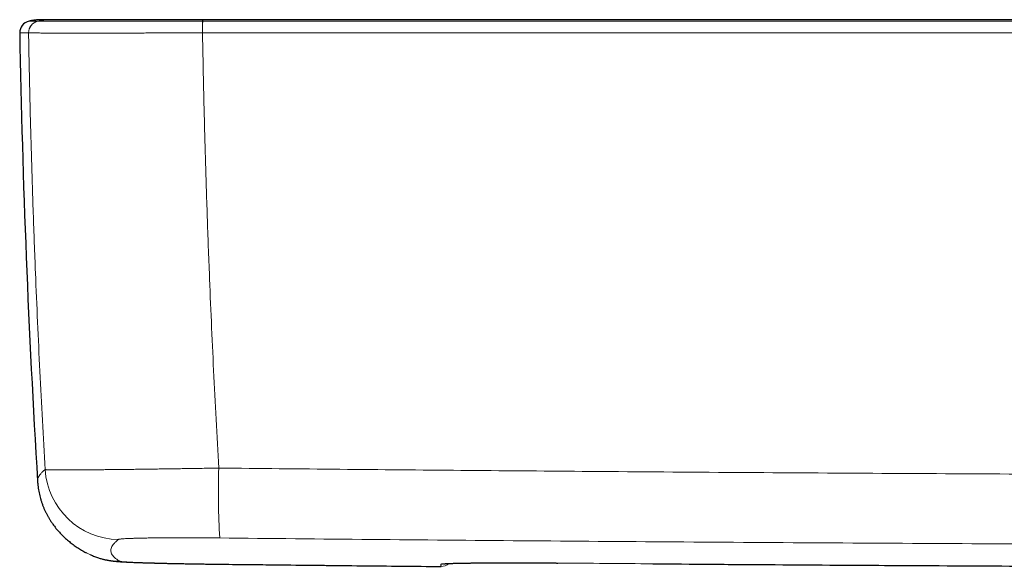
# Model space of a CAD drawing. Header units: millimetres. Extents: x 8 to 778, y 12 to 1829.
# Tile 172 of 256: x 295 to 362, y 1161 to 1198. Entities that reach past the tile are written whole.
import ezdxf

# ---------------------------------------------------------------- set-up
doc = ezdxf.new("R2010")
doc.units = ezdxf.units.MM

msp = doc.modelspace()

# ---------------------------------------------------------------- linework, layer by layer
at = {"color": 7, "linetype": 'Continuous', "lineweight": 30}
for p, q in [((297.599, 1197.915), (297.572, 1197.915)), ((307.837, 1197.915), (307.27, 1197.915))]:
    msp.add_line(p, q, dxfattribs=at)
at = {"color": 8, "linetype": 'Continuous', "lineweight": 0}
for p, q in [((296.089, 1197.025), (296.089, 1197.025)), ((307.779, 1197.025), (307.79, 1197.025)), ((309.073, 1161.326), (309.071, 1161.325)), ((323.833, 1161.172), (323.832, 1161.173)), ((323.833, 1161.173), (323.833, 1161.172)), ((331.683, 1161.407), (331.683, 1161.407))]:
    msp.add_line(p, q, dxfattribs=at)
at = {"color": 7, "linetype": 'Continuous', "lineweight": 30, "flags": 128}
msp.add_lwpolyline([(299.987, 1162.089), (299.983, 1162.091), (299.964, 1162.101)], dxfattribs=at)
at = {"color": 7, "linetype": 'Continuous', "lineweight": 30}
for centre, radius, start, end in [((296.293, 1197.04), 0.8, 102.4154, 181.05051), ((995.376, 1209.84), 700, 181.048942, 183.517059)]:
    msp.add_arc(centre, radius, start, end, dxfattribs=at)
at = {"color": 8, "linetype": 'Continuous', "lineweight": 0}
for centre, radius, start, end in [((296.889, 1197.04), 0.8, 102.46905, 181.06229), ((296.888, 1197.04), 0.8, 102.46799, 181.06035), ((320.509, 1197.17), 12.731, 177.06653, 180.64958), ((320.984, 1197.172), 13.195, 177.18064, 180.63747), ((302.198, 1167.992), 5.003, 183.49959, 269.27492), ((360.059, 1166.145), 51.202, 178.16282, 183.42187), ((302.297, 1166.515), 4.993, 242.44623, 269.37334), ((323.835, 1162.128), 0.8, 269.47339, 283.66669), ((323.84, 1161.973), 0.8, 269.4729, 311.43657), ((323.84, 1161.972), 0.8, 269.47003, 311.466)]:
    msp.add_arc(centre, radius, start, end, dxfattribs=at)
at = {"color": 7, "linetype": 'Continuous', "lineweight": 30}
for points, knots in [([(296.996, 1197.915), (296.981, 1197.915), (296.953, 1197.915), (296.911, 1197.915), (296.872, 1197.914), (296.837, 1197.913), (296.809, 1197.911), (296.786, 1197.91), (296.772, 1197.91), (296.761, 1197.909), (296.749, 1197.908), (296.731, 1197.907), (296.702, 1197.905), (296.645, 1197.901), (296.555, 1197.893), (296.428, 1197.877), (296.28, 1197.855), (296.176, 1197.833), (296.121, 1197.821)], [0, 0, 0, 0, 0.126058, 0.234152, 0.324351, 0.396776, 0.45167, 0.477323, 0.496672, 0.504216, 0.510564, 0.526824, 0.545318, 0.579211, 0.656271, 0.753508, 0.870957, 1, 1, 1, 1]), ([(297.578, 1197.915), (297.566, 1197.915), (297.542, 1197.915), (297.508, 1197.915), (297.476, 1197.915), (297.447, 1197.915), (297.419, 1197.915), (297.393, 1197.915), (297.369, 1197.915), (297.348, 1197.915), (297.328, 1197.915), (297.31, 1197.915), (297.293, 1197.915), (297.278, 1197.915), (297.263, 1197.915), (297.249, 1197.915), (297.237, 1197.915), (297.225, 1197.915), (297.214, 1197.915), (297.204, 1197.915), (297.196, 1197.915), (297.188, 1197.915), (297.182, 1197.915), (297.176, 1197.915), (297.171, 1197.915), (297.165, 1197.915), (297.158, 1197.915), (297.15, 1197.915), (297.14, 1197.915), (297.131, 1197.915), (297.121, 1197.915), (297.111, 1197.915), (297.102, 1197.915), (297.092, 1197.915), (297.083, 1197.915), (297.074, 1197.915), (297.065, 1197.915), (297.056, 1197.915), (297.048, 1197.915), (297.04, 1197.915), (297.033, 1197.915), (297.026, 1197.915), (297.019, 1197.915), (297.013, 1197.915), (297.008, 1197.915), (297.004, 1197.915), (297.001, 1197.915), (296.999, 1197.915), (296.997, 1197.915), (296.997, 1197.915), (296.997, 1197.915)], [0, 0, 0, 0, 0.031813, 0.062596, 0.092349, 0.121071, 0.148764, 0.175426, 0.201059, 0.22365, 0.245376, 0.266237, 0.286232, 0.305362, 0.323627, 0.341026, 0.35756, 0.373229, 0.388032, 0.40197, 0.415043, 0.424707, 0.433838, 0.442439, 0.451141, 0.460379, 0.470154, 0.484615, 0.50011, 0.516639, 0.534203, 0.5528, 0.572431, 0.593097, 0.612948, 0.633669, 0.655258, 0.677716, 0.701043, 0.725239, 0.750304, 0.776237, 0.803039, 0.83071, 0.85925, 0.888659, 0.917183, 0.946479, 0.976548, 1, 1, 1, 1]), ([(307.816, 1197.915), (307.665, 1197.915), (307.367, 1197.915), (306.926, 1197.915), (306.49, 1197.915), (306.053, 1197.915), (305.619, 1197.915), (305.193, 1197.915), (304.779, 1197.915), (304.368, 1197.915), (303.957, 1197.915), (303.551, 1197.915), (303.156, 1197.915), (302.773, 1197.915), (302.396, 1197.915), (302.027, 1197.915), (301.671, 1197.915), (301.332, 1197.915), (301.004, 1197.915), (300.683, 1197.915), (300.374, 1197.915), (300.08, 1197.915), (299.803, 1197.915), (299.537, 1197.915), (299.285, 1197.915), (299.05, 1197.915), (298.835, 1197.915), (298.636, 1197.915), (298.434, 1197.915), (298.233, 1197.915), (298.045, 1197.915), (297.89, 1197.915), (297.765, 1197.915), (297.671, 1197.915), (297.606, 1197.915), (297.587, 1197.915), (297.578, 1197.915)], [0, 0, 0, 0, 0.028574, 0.056253, 0.083695, 0.111557, 0.140121, 0.167569, 0.194675, 0.221969, 0.24998, 0.278405, 0.305987, 0.333377, 0.361232, 0.389832, 0.417353, 0.444532, 0.471855, 0.499806, 0.528134, 0.555666, 0.583053, 0.610949, 0.639621, 0.667176, 0.69435, 0.721637, 0.74953, 0.785902, 0.82156, 0.85681, 0.891964, 0.927338, 0.963247, 1, 1, 1, 1]), ([(406.682, 1197.915), (406.113, 1197.915), (404.985, 1197.915), (403.308, 1197.915), (401.663, 1197.915), (400.047, 1197.915), (398.463, 1197.915), (396.909, 1197.915), (395.428, 1197.915), (394.016, 1197.915), (392.673, 1197.915), (391.355, 1197.915), (390.064, 1197.915), (388.798, 1197.915), (387.558, 1197.915), (386.344, 1197.915), (385.156, 1197.915), (383.994, 1197.915), (382.857, 1197.915), (381.746, 1197.915), (380.682, 1197.915), (379.661, 1197.915), (378.685, 1197.915), (377.732, 1197.915), (376.801, 1197.915), (375.876, 1197.915), (374.958, 1197.915), (374.046, 1197.915), (373.161, 1197.915), (372.301, 1197.915), (371.467, 1197.915), (370.673, 1197.915), (369.919, 1197.915), (369.204, 1197.915), (368.512, 1197.915), (367.842, 1197.915), (367.23, 1197.915), (366.672, 1197.915), (366.167, 1197.915), (365.677, 1197.915), (365.204, 1197.915), (364.743, 1197.915), (364.255, 1197.915), (363.729, 1197.915), (363.153, 1197.915), (362.556, 1197.915), (361.897, 1197.915), (361.175, 1197.915), (360.386, 1197.915), (359.565, 1197.915), (358.714, 1197.915), (357.832, 1197.915), (356.92, 1197.915), (356.003, 1197.915), (355.085, 1197.915), (354.167, 1197.915), (353.223, 1197.915), (352.254, 1197.915), (351.258, 1197.915), (350.236, 1197.915), (349.188, 1197.915), (348.115, 1197.915), (347.015, 1197.915), (345.89, 1197.915), (344.738, 1197.915), (343.584, 1197.915), (342.428, 1197.915), (341.272, 1197.915), (340.092, 1197.915), (338.889, 1197.915), (337.638, 1197.915), (336.337, 1197.915), (334.985, 1197.915), (333.608, 1197.915), (332.205, 1197.915), (330.776, 1197.915), (329.349, 1197.915), (327.926, 1197.915), (326.508, 1197.915), (325.066, 1197.915), (323.601, 1197.915), (322.054, 1197.915), (320.424, 1197.915), (318.707, 1197.915), (316.962, 1197.915), (315.188, 1197.915), (313.386, 1197.915), (311.555, 1197.915), (309.695, 1197.915), (308.445, 1197.915), (307.816, 1197.915)], [0, 0, 0, 0, 0.017268, 0.034225, 0.050871, 0.067206, 0.08323, 0.098943, 0.114345, 0.128191, 0.141776, 0.155099, 0.168161, 0.180962, 0.193501, 0.205779, 0.217797, 0.229552, 0.241047, 0.252281, 0.263253, 0.273359, 0.283233, 0.292875, 0.302284, 0.311462, 0.320942, 0.33016, 0.339118, 0.347814, 0.356249, 0.364423, 0.371891, 0.379126, 0.38613, 0.392901, 0.39944, 0.404711, 0.409822, 0.414771, 0.419559, 0.424186, 0.42876, 0.434353, 0.440171, 0.446213, 0.45248, 0.460152, 0.468136, 0.476432, 0.48504, 0.49396, 0.503193, 0.512737, 0.52176, 0.531046, 0.540593, 0.550403, 0.560475, 0.57081, 0.581406, 0.592265, 0.603387, 0.61477, 0.626416, 0.638324, 0.649791, 0.661492, 0.673426, 0.685593, 0.697994, 0.7114, 0.725069, 0.739001, 0.753194, 0.76765, 0.782368, 0.796485, 0.810836, 0.82542, 0.840236, 0.855287, 0.872359, 0.889722, 0.907375, 0.925319, 0.943553, 0.962078, 0.980894, 1, 1, 1, 1]), ([(296.695, 1166.898), (296.698, 1166.846), (296.706, 1166.725), (296.727, 1166.535), (296.757, 1166.33), (296.795, 1166.127), (296.841, 1165.927), (296.893, 1165.73), (296.952, 1165.537), (297.017, 1165.348), (297.088, 1165.164), (297.165, 1164.984), (297.247, 1164.81), (297.333, 1164.641), (297.424, 1164.477), (297.52, 1164.318), (297.619, 1164.165), (297.721, 1164.016), (297.827, 1163.873), (297.935, 1163.735), (298.047, 1163.601), (298.161, 1163.473), (298.277, 1163.349), (298.397, 1163.229), (298.518, 1163.113), (298.642, 1163.001), (298.769, 1162.894), (298.898, 1162.789), (299.029, 1162.688), (299.163, 1162.591), (299.301, 1162.496), (299.441, 1162.404), (299.586, 1162.314), (299.734, 1162.227), (299.861, 1162.156), (299.937, 1162.116), (299.964, 1162.101)], [0, 0, 0, 0, 0.018713, 0.043492, 0.068267, 0.093047, 0.117845, 0.142676, 0.167557, 0.192509, 0.217555, 0.242722, 0.268042, 0.293548, 0.31928, 0.345277, 0.371586, 0.398254, 0.425333, 0.452876, 0.480944, 0.509598, 0.538905, 0.568937, 0.599772, 0.631494, 0.664194, 0.697972, 0.732938, 0.769213, 0.806934, 0.846253, 0.887344, 0.930403, 0.975659, 1, 1, 1, 1]), ([(300.236, 1161.968), (300.262, 1161.956), (300.336, 1161.923), (300.455, 1161.873), (300.592, 1161.821), (300.723, 1161.776), (300.845, 1161.737), (300.959, 1161.703), (301.064, 1161.675), (301.162, 1161.651), (301.252, 1161.63), (301.336, 1161.613), (301.414, 1161.597), (301.488, 1161.584), (301.559, 1161.572), (301.627, 1161.562), (301.693, 1161.553), (301.759, 1161.544), (301.826, 1161.536), (301.895, 1161.528), (301.969, 1161.521), (302.052, 1161.513), (302.153, 1161.505), (302.274, 1161.496), (302.407, 1161.487), (302.544, 1161.48), (302.674, 1161.473), (302.806, 1161.466), (302.944, 1161.46), (303.088, 1161.454), (303.235, 1161.448), (303.386, 1161.442), (303.541, 1161.437), (303.7, 1161.431), (303.864, 1161.426), (304.032, 1161.421), (304.205, 1161.416), (304.382, 1161.411), (304.564, 1161.406), (304.752, 1161.401), (304.944, 1161.396), (305.141, 1161.391), (305.341, 1161.387), (305.545, 1161.382), (305.752, 1161.378), (305.963, 1161.374), (306.176, 1161.369), (306.394, 1161.365), (306.616, 1161.361), (306.84, 1161.357), (307.068, 1161.353), (307.296, 1161.349), (307.526, 1161.346), (307.757, 1161.342), (307.989, 1161.339), (308.224, 1161.336), (308.461, 1161.333), (308.698, 1161.33), (308.902, 1161.327), (309.026, 1161.326), (309.071, 1161.325)], [0, 0, 0, 0, 0.00734, 0.020618, 0.033318, 0.045346, 0.056645, 0.067213, 0.077099, 0.086398, 0.095226, 0.103715, 0.112003, 0.120233, 0.128539, 0.137047, 0.145929, 0.155383, 0.165652, 0.177051, 0.190035, 0.205338, 0.224372, 0.249115, 0.278549, 0.303894, 0.327331, 0.349581, 0.373071, 0.395698, 0.417742, 0.439373, 0.460693, 0.481767, 0.502636, 0.523331, 0.543872, 0.56428, 0.584681, 0.605136, 0.625583, 0.645998, 0.666354, 0.686625, 0.706783, 0.726839, 0.746881, 0.767056, 0.787306, 0.807588, 0.82785, 0.848038, 0.868108, 0.888037, 0.908007, 0.928108, 0.948268, 0.968462, 0.988664, 1, 1, 1, 1]), ([(309.071, 1161.326), (310.395, 1161.311), (313.539, 1161.276), (318.459, 1161.224), (322.056, 1161.189), (323.832, 1161.172)], [0, 0, 0, 0, 0.269053, 0.638914, 1, 1, 1, 1]), ([(324.005, 1161.353), (324.005, 1161.353), (324.004, 1161.353), (324.01, 1161.354), (324.022, 1161.355), (324.042, 1161.357), (324.071, 1161.359), (324.109, 1161.362), (324.156, 1161.365), (324.212, 1161.368), (324.277, 1161.371), (324.351, 1161.375), (324.433, 1161.378), (324.524, 1161.381), (324.622, 1161.384), (324.727, 1161.387), (324.839, 1161.39), (324.959, 1161.393), (325.086, 1161.396), (325.22, 1161.398), (325.361, 1161.401), (325.51, 1161.403), (325.664, 1161.405), (325.825, 1161.407), (325.991, 1161.409), (326.163, 1161.411), (326.339, 1161.413), (326.522, 1161.414), (326.71, 1161.416), (326.904, 1161.417), (327.103, 1161.418), (327.306, 1161.419), (327.515, 1161.419), (327.727, 1161.42), (327.942, 1161.42), (328.161, 1161.421), (328.384, 1161.421), (328.61, 1161.421), (328.839, 1161.421), (329.072, 1161.42), (329.306, 1161.42), (329.544, 1161.419), (329.783, 1161.418), (330.025, 1161.417), (330.269, 1161.416), (330.513, 1161.415), (330.759, 1161.413), (331.005, 1161.412), (331.252, 1161.41), (331.478, 1161.408), (331.622, 1161.407), (331.683, 1161.407)], [0, 0, 0, 0, 0.00385, 0.01592, 0.029564, 0.044768, 0.061432, 0.07946, 0.098113, 0.117652, 0.137847, 0.158515, 0.179509, 0.200706, 0.222008, 0.243328, 0.264604, 0.285894, 0.307344, 0.328964, 0.350707, 0.372531, 0.39439, 0.416235, 0.438019, 0.459704, 0.481317, 0.503024, 0.524818, 0.546677, 0.568578, 0.5905, 0.612415, 0.634299, 0.65613, 0.677885, 0.699694, 0.721576, 0.743435, 0.765283, 0.787128, 0.808981, 0.830848, 0.852741, 0.874664, 0.896531, 0.91834, 0.94016, 0.962014, 0.983936, 1, 1, 1, 1]), ([(338.086, 1161.356), (338.198, 1161.355), (341.114, 1161.331), (346.832, 1161.292), (355.241, 1161.24), (363.65, 1161.196), (372.058, 1161.16), (378.8, 1161.136), (382.739, 1161.126), (383.875, 1161.124)], [0, 0, 0, 0, 0.007346, 0.191022, 0.37466, 0.558298, 0.741936, 0.925573, 1, 1, 1, 1])]:
    msp.add_open_spline(points, degree=3, knots=knots, dxfattribs=at)
at = {"color": 8, "linetype": 'Continuous', "lineweight": 0}
for points, knots in [([(296.716, 1197.821), (296.684, 1197.821), (296.605, 1197.821), (296.494, 1197.821), (296.386, 1197.821), (296.296, 1197.821), (296.224, 1197.821), (296.171, 1197.821), (296.139, 1197.821), (296.123, 1197.821), (296.121, 1197.821), (296.121, 1197.821)], [0, 0, 0, 0, 0.081348, 0.205002, 0.328657, 0.452311, 0.575985, 0.69966, 0.823335, 0.916073, 1, 1, 1, 1]), ([(296.716, 1197.821), (296.823, 1197.842), (297.039, 1197.884), (297.327, 1197.912), (297.508, 1197.912), (297.578, 1197.912)], [0, 0, 0, 0, 0.377649, 0.757405, 1, 1, 1, 1]), ([(307.795, 1197.821), (307.795, 1197.821), (307.607, 1197.821), (307.232, 1197.821), (306.671, 1197.821), (306.113, 1197.822), (305.56, 1197.822), (305.043, 1197.822), (304.562, 1197.822), (304.116, 1197.822), (303.677, 1197.822), (303.241, 1197.822), (302.81, 1197.822), (302.384, 1197.822), (301.969, 1197.822), (301.565, 1197.822), (301.175, 1197.822), (300.797, 1197.822), (300.432, 1197.822), (300.067, 1197.822), (299.705, 1197.822), (299.347, 1197.822), (299.009, 1197.822), (298.691, 1197.822), (298.395, 1197.822), (298.133, 1197.822), (297.903, 1197.822), (297.701, 1197.822), (297.516, 1197.822), (297.349, 1197.822), (297.198, 1197.822), (297.067, 1197.822), (296.955, 1197.822), (296.863, 1197.822), (296.792, 1197.822), (296.741, 1197.821), (296.722, 1197.821), (296.716, 1197.821), (296.716, 1197.821)], [0, 0, 0, 0, 0.000003, 0.032791, 0.065638, 0.098506, 0.131354, 0.164142, 0.191622, 0.219125, 0.246629, 0.274109, 0.302385, 0.330687, 0.358989, 0.387266, 0.415388, 0.443536, 0.471684, 0.499806, 0.531357, 0.56298, 0.594639, 0.626299, 0.657921, 0.689472, 0.716981, 0.744513, 0.772045, 0.799554, 0.82786, 0.856192, 0.884525, 0.912831, 0.941881, 0.970946, 0.999997, 1, 1, 1, 1]), ([(296.716, 1197.821), (296.716, 1197.821), (296.716, 1197.821), (296.716, 1197.821), (296.716, 1197.821)], [0, 0, 0, 0, 0.005987, 1, 1, 1, 1]), ([(307.795, 1197.821), (307.798, 1197.842), (307.803, 1197.884), (307.81, 1197.912), (307.814, 1197.912), (307.816, 1197.912)], [0, 0, 0, 0, 0.3762565, 0.7546119, 1, 1, 1, 1]), ([(307.805, 1197.821), (307.802, 1197.821), (307.798, 1197.821), (307.795, 1197.821), (307.795, 1197.821)], [0, 0, 0, 0, 0.993961, 1, 1, 1, 1]), ([(406.682, 1197.821), (403.774, 1197.821), (397.958, 1197.821), (390.009, 1197.821), (382.834, 1197.821), (376.434, 1197.821), (370.034, 1197.821), (363.635, 1197.821), (357.235, 1197.821), (350.835, 1197.821), (344.436, 1197.821), (338.037, 1197.821), (331.785, 1197.821), (325.679, 1197.821), (319.721, 1197.821), (313.763, 1197.821), (309.791, 1197.821), (307.805, 1197.821)], [0, 0, 0, 0, 0.088223, 0.176447, 0.241167, 0.305888, 0.370609, 0.43533, 0.50005, 0.564771, 0.629492, 0.694213, 0.758933, 0.8192, 0.879466, 0.939733, 1, 1, 1, 1]), ([(295.493, 1197.025), (295.494, 1197.025), (295.495, 1197.025), (295.511, 1197.025), (295.537, 1197.025), (295.578, 1197.025), (295.631, 1197.025), (295.697, 1197.025), (295.775, 1197.025), (295.867, 1197.025), (295.97, 1197.025), (296.049, 1197.025), (296.089, 1197.025)], [0, 0, 0, 0, 0.083929, 0.176668, 0.279571, 0.382475, 0.485383, 0.588293, 0.691216, 0.794141, 0.89707, 1, 1, 1, 1]), ([(296.089, 1197.025), (296.115, 1195.681), (296.167, 1192.993), (296.273, 1188.962), (296.4, 1184.931), (296.541, 1181.143), (296.691, 1177.597), (296.847, 1174.292), (297.016, 1170.988), (297.142, 1168.787), (297.204, 1167.687)], [0, 0, 0, 0, 0.1372708, 0.2745416, 0.4118467, 0.5491517, 0.6618543, 0.7745569, 0.8872785, 1, 1, 1, 1]), ([(296.089, 1197.025), (296.095, 1197.025), (296.107, 1197.025), (296.141, 1197.025), (296.187, 1197.025), (296.252, 1197.024), (296.338, 1197.024), (296.451, 1197.024), (296.585, 1197.023), (296.74, 1197.023), (296.916, 1197.022), (297.114, 1197.022), (297.333, 1197.022), (297.58, 1197.022), (297.858, 1197.021), (298.166, 1197.021), (298.499, 1197.021), (298.856, 1197.021), (299.237, 1197.021), (299.623, 1197.021), (300.008, 1197.021), (300.393, 1197.021), (300.791, 1197.021), (301.201, 1197.021), (301.618, 1197.021), (302.042, 1197.021), (302.479, 1197.022), (302.929, 1197.022), (303.392, 1197.022), (303.867, 1197.022), (304.352, 1197.023), (304.837, 1197.023), (305.321, 1197.023), (305.802, 1197.024), (306.289, 1197.024), (306.782, 1197.025), (307.28, 1197.025), (307.613, 1197.025), (307.779, 1197.025)], [0, 0, 0, 0, 0.021747, 0.043495, 0.065337, 0.087178, 0.114601, 0.142024, 0.169637, 0.19725, 0.225463, 0.253677, 0.282098, 0.310519, 0.341799, 0.373097, 0.404377, 0.436309, 0.46826, 0.500192, 0.528224, 0.556257, 0.584493, 0.61273, 0.640126, 0.667523, 0.69511, 0.722696, 0.750882, 0.779067, 0.80746, 0.835852, 0.862995, 0.89015, 0.917293, 0.944858, 0.972435, 1, 1, 1, 1]), ([(308.884, 1167.787), (308.823, 1168.879), (308.7, 1171.063), (308.535, 1174.341), (308.383, 1177.621), (308.236, 1181.151), (308.097, 1184.93), (307.971, 1188.96), (307.867, 1192.992), (307.815, 1195.681), (307.79, 1197.025)], [0, 0, 0, 0, 0.1122329, 0.2244659, 0.3367172, 0.4489685, 0.5867093, 0.7244502, 0.8622251, 1, 1, 1, 1]), ([(307.79, 1197.025), (309.776, 1197.025), (313.749, 1197.025), (319.708, 1197.025), (325.667, 1197.025), (331.773, 1197.025), (338.026, 1197.025), (344.427, 1197.025), (350.827, 1197.025), (357.227, 1197.025), (363.628, 1197.025), (370.029, 1197.025), (376.429, 1197.025), (382.83, 1197.025), (390.006, 1197.025), (397.957, 1197.025), (403.774, 1197.025), (406.682, 1197.025)], [0, 0, 0, 0, 0.060266, 0.120533, 0.1808, 0.241067, 0.305787, 0.370508, 0.435229, 0.49995, 0.56467, 0.629391, 0.694111, 0.758832, 0.823553, 0.911776, 1, 1, 1, 1]), ([(297.204, 1167.687), (297.148, 1167.64), (297.034, 1167.546), (296.904, 1167.409), (296.803, 1167.275), (296.734, 1167.144), (296.695, 1167.018), (296.695, 1166.937), (296.695, 1166.898)], [0, 0, 0, 0, 0.167838, 0.335676, 0.503535, 0.671395, 0.839293, 1, 1, 1, 1]), ([(308.884, 1167.787), (308.719, 1167.784), (308.39, 1167.778), (307.897, 1167.77), (307.404, 1167.762), (306.915, 1167.754), (306.431, 1167.747), (305.95, 1167.739), (305.471, 1167.732), (304.996, 1167.726), (304.529, 1167.719), (304.066, 1167.713), (303.611, 1167.707), (303.168, 1167.701), (302.74, 1167.696), (302.327, 1167.692), (301.924, 1167.687), (301.531, 1167.683), (301.148, 1167.679), (300.776, 1167.676), (300.419, 1167.673), (300.081, 1167.671), (299.762, 1167.669), (299.462, 1167.667), (299.178, 1167.666), (298.91, 1167.665), (298.657, 1167.664), (298.422, 1167.664), (298.205, 1167.665), (298.011, 1167.665), (297.839, 1167.667), (297.688, 1167.668), (297.556, 1167.67), (297.444, 1167.673), (297.351, 1167.676), (297.28, 1167.679), (297.228, 1167.683), (297.212, 1167.685), (297.204, 1167.687)], [0, 0, 0, 0, 0.0272583, 0.0545167, 0.0819621, 0.1094075, 0.1366642, 0.1639208, 0.1916481, 0.2193998, 0.2471515, 0.2748788, 0.3031183, 0.3313578, 0.3586799, 0.386002, 0.4135133, 0.4410246, 0.4691324, 0.4972402, 0.5255541, 0.5538681, 0.5812735, 0.608679, 0.6362752, 0.6638714, 0.6920692, 0.7202669, 0.7486723, 0.7770777, 0.8044507, 0.8318238, 0.8593864, 0.886949, 0.9151087, 0.9432684, 0.9716342, 1, 1, 1, 1]), ([(308.884, 1167.787), (311.599, 1167.759), (317.029, 1167.705), (325.174, 1167.632), (333.864, 1167.561), (343.097, 1167.494), (352.874, 1167.433), (362.651, 1167.383), (372.429, 1167.343), (382.208, 1167.312), (391.988, 1167.292), (401.769, 1167.282), (411.549, 1167.282), (421.33, 1167.292), (431.418, 1167.313), (441.811, 1167.346), (452.511, 1167.391), (463.211, 1167.449), (473.741, 1167.518), (484.101, 1167.597), (494.291, 1167.685), (501.084, 1167.753), (504.481, 1167.787)], [0, 0, 0, 0, 0.04165, 0.0833, 0.124949, 0.174936, 0.224922, 0.274908, 0.324895, 0.374881, 0.424881, 0.474881, 0.524881, 0.574881, 0.624881, 0.679583, 0.734284, 0.788986, 0.843687, 0.895792, 0.947896, 1, 1, 1, 1]), ([(302.242, 1161.523), (302.18, 1161.557), (302.055, 1161.627), (301.907, 1161.735), (301.789, 1161.847), (301.702, 1161.961), (301.646, 1162.079), (301.621, 1162.199), (301.628, 1162.323), (301.666, 1162.45), (301.734, 1162.58), (301.835, 1162.714), (301.965, 1162.85), (302.078, 1162.943), (302.134, 1162.99)], [0, 0, 0, 0, 0.083277, 0.166555, 0.249833, 0.333109, 0.416413, 0.499716, 0.582968, 0.666219, 0.749663, 0.833109, 0.916555, 1, 1, 1, 1]), ([(302.134, 1162.99), (302.143, 1162.994), (302.159, 1163.002), (302.224, 1163.013), (302.317, 1163.024), (302.442, 1163.034), (302.597, 1163.044), (302.782, 1163.053), (302.997, 1163.061), (303.239, 1163.069), (303.508, 1163.076), (303.802, 1163.083), (304.121, 1163.088), (304.462, 1163.093), (304.824, 1163.096), (305.206, 1163.099), (305.604, 1163.101), (306.019, 1163.103), (306.447, 1163.103), (306.888, 1163.102), (307.339, 1163.101), (307.77, 1163.099), (308.179, 1163.096), (308.563, 1163.093), (308.82, 1163.09), (308.949, 1163.089)], [0, 0, 0, 0, 0.044522, 0.089196, 0.133921, 0.178593, 0.223114, 0.267644, 0.312327, 0.357062, 0.401745, 0.446274, 0.490645, 0.535168, 0.579743, 0.624266, 0.668637, 0.712915, 0.757343, 0.801822, 0.846251, 0.890529, 0.92701, 0.963519, 1, 1, 1, 1]), ([(504.416, 1163.089), (501.702, 1163.062), (496.276, 1163.008), (488.136, 1162.935), (479.452, 1162.864), (470.225, 1162.798), (460.455, 1162.738), (450.684, 1162.688), (440.913, 1162.648), (431.14, 1162.618), (421.367, 1162.598), (411.593, 1162.588), (401.818, 1162.588), (392.044, 1162.598), (381.963, 1162.619), (371.576, 1162.651), (360.884, 1162.696), (350.191, 1162.754), (339.668, 1162.822), (329.315, 1162.9), (319.132, 1162.988), (312.343, 1163.055), (308.949, 1163.089)], [0, 0, 0, 0, 0.04165, 0.0833, 0.124949, 0.174936, 0.224922, 0.274909, 0.324895, 0.374881, 0.424881, 0.474881, 0.524881, 0.574881, 0.624881, 0.679583, 0.734284, 0.788986, 0.843687, 0.895792, 0.947896, 1, 1, 1, 1]), ([(309.073, 1161.326), (308.916, 1161.328), (308.601, 1161.332), (308.131, 1161.338), (307.666, 1161.344), (307.208, 1161.352), (306.76, 1161.359), (306.323, 1161.367), (305.899, 1161.376), (305.49, 1161.384), (305.098, 1161.394), (304.726, 1161.403), (304.375, 1161.412), (304.046, 1161.422), (303.74, 1161.432), (303.46, 1161.442), (303.206, 1161.452), (302.98, 1161.462), (302.783, 1161.472), (302.614, 1161.482), (302.475, 1161.491), (302.374, 1161.5), (302.306, 1161.508), (302.261, 1161.516), (302.248, 1161.52), (302.242, 1161.523)], [0, 0, 0, 0, 0.044629, 0.089411, 0.134243, 0.179024, 0.223653, 0.268287, 0.313074, 0.357914, 0.402701, 0.447334, 0.491863, 0.536544, 0.581277, 0.625957, 0.670486, 0.71492, 0.759506, 0.804144, 0.848731, 0.893166, 0.928769, 0.964397, 1, 1, 1, 1]), ([(323.833, 1161.173), (321.373, 1161.197), (316.453, 1161.245), (311.533, 1161.299), (309.073, 1161.326)], [0, 0, 0, 0, 0.499999, 1, 1, 1, 1]), ([(331.683, 1161.407), (331.537, 1161.408), (331.247, 1161.41), (330.812, 1161.413), (330.379, 1161.416), (329.95, 1161.418), (329.524, 1161.419), (329.103, 1161.42), (328.69, 1161.421), (328.285, 1161.421), (327.893, 1161.421), (327.512, 1161.42), (327.145, 1161.418), (326.792, 1161.416), (326.453, 1161.414), (326.131, 1161.411), (325.827, 1161.408), (325.542, 1161.404), (325.277, 1161.4), (325.031, 1161.395), (324.806, 1161.39), (324.603, 1161.384), (324.422, 1161.378), (324.264, 1161.372), (324.131, 1161.366), (324.021, 1161.359), (323.935, 1161.351), (323.873, 1161.344), (323.834, 1161.336), (323.83, 1161.331), (323.827, 1161.328)], [0, 0, 0, 0, 0.035307, 0.070669, 0.10603, 0.141336, 0.17701, 0.212797, 0.24864, 0.284485, 0.320272, 0.355946, 0.391638, 0.427443, 0.463305, 0.499167, 0.534972, 0.570664, 0.606337, 0.642123, 0.677966, 0.713809, 0.749595, 0.785269, 0.820963, 0.85677, 0.892634, 0.928498, 0.964305, 1, 1, 1, 1]), ([(323.827, 1161.328), (323.828, 1161.309), (323.829, 1161.27), (323.831, 1161.218), (323.832, 1161.186), (323.833, 1161.173)], [0, 0, 0, 0, 0.367479, 0.734957, 1, 1, 1, 1]), ([(385.416, 1161.119), (381.794, 1161.129), (374.55, 1161.149), (363.039, 1161.198), (350.884, 1161.264), (340.216, 1161.337), (333.816, 1161.389), (331.683, 1161.407)], [0, 0, 0, 0, 0.202212, 0.404423, 0.642654, 0.880885, 1, 1, 1, 1])]:
    msp.add_open_spline(points, degree=3, knots=knots, dxfattribs=at)

doc.saveas('drawing.dxf')
